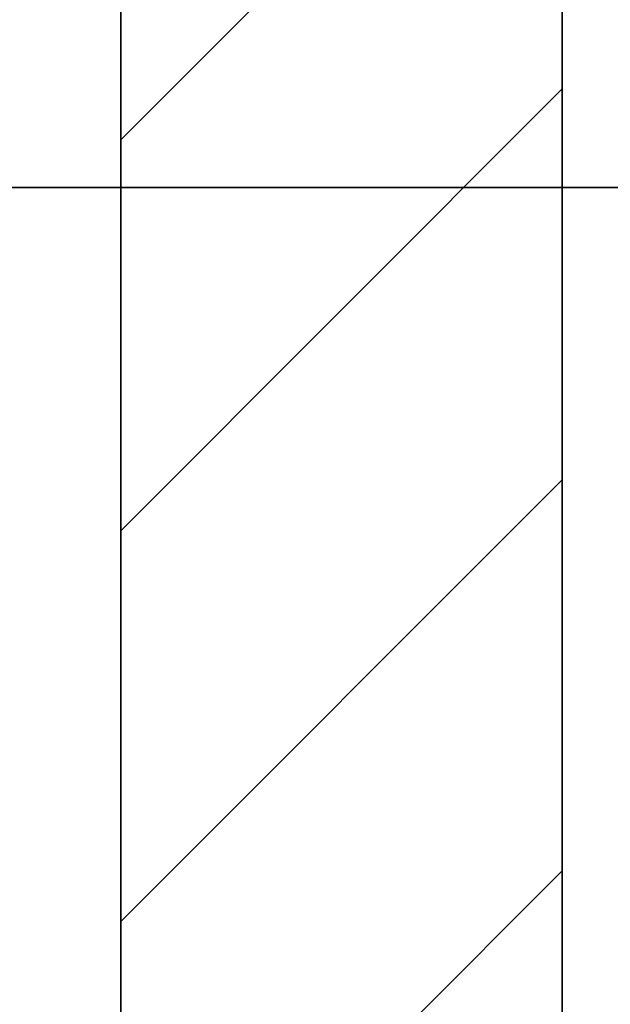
# Model space of a CAD drawing. Extents: x 69 to 739, y -141 to 453.
# Tile 24 of 48: x 286.35 to 290.62, y -38.79 to -31.66. Entities that reach past the tile are written whole.
import ezdxf

# ---------------------------------------------------------------- set-up
doc = ezdxf.new("R2010")
doc.units = 0
doc.layers.get('0').update_dxf_attribs({"lineweight": 5})
doc.layers.add('5_UG-BESTAND', color=7, linetype='Continuous', lineweight=25)
doc.layers.add('A_Innenwand', color=7, linetype='Continuous', lineweight=35, true_color=0x80ff80)

# ---------------------------------------------------------------- blocks, each defined once
blk = doc.blocks.new('Referenz-A06HSZRENL', base_point=(271.9568, -32.8792))
at = {"layer": '5_UG-BESTAND', "color": 0, "lineweight": 35}
blk.add_line((330.1562, -32.8792), (271.9568, -32.8792), dxfattribs=at)
blk.add_line((330.1562, -32.8792), (271.9568, -32.8792), dxfattribs=at)
blk = doc.blocks.new('Referenz-A06HSZRGNL', base_point=(271.9568, -65.6793))
at = {"layer": 'A_Innenwand', "color": 0, "linetype": 'ByBlock', "ltscale": 0.35}
for p, q in [((287.0796, -7.0792), (287.0796, -56.6792)), ((290.2762, -7.0792), (290.2762, -56.6792))]:
    blk.add_line(p, q, dxfattribs=at)
at = {"layer": 'A_Innenwand', "color": 0, "linetype": 'ByBlock', "lineweight": 18, "ltscale": 0.18}
for p, q in [((287.0796, -32.5327), (290.2762, -29.3361)), ((287.0796, -35.3611), (290.2762, -32.1645)), ((287.0796, -38.1895), (290.2762, -34.9929)), ((287.0796, -41.018), (290.2762, -37.8213))]:
    blk.add_line(p, q, dxfattribs=at)

msp = doc.modelspace()

# ---------------------------------------------------------------- block references
at = {"color": 251, "lineweight": 25, "ltscale": 0.25, "true_color": 0x585858}
for name, p in [('Referenz-A06HSZRGNL', (271.9568, -65.6793)), ('Referenz-A06HSZRENL', (271.9568, -32.8792))]:
    msp.add_blockref(name, p, dxfattribs=at)

doc.saveas('drawing.dxf')
